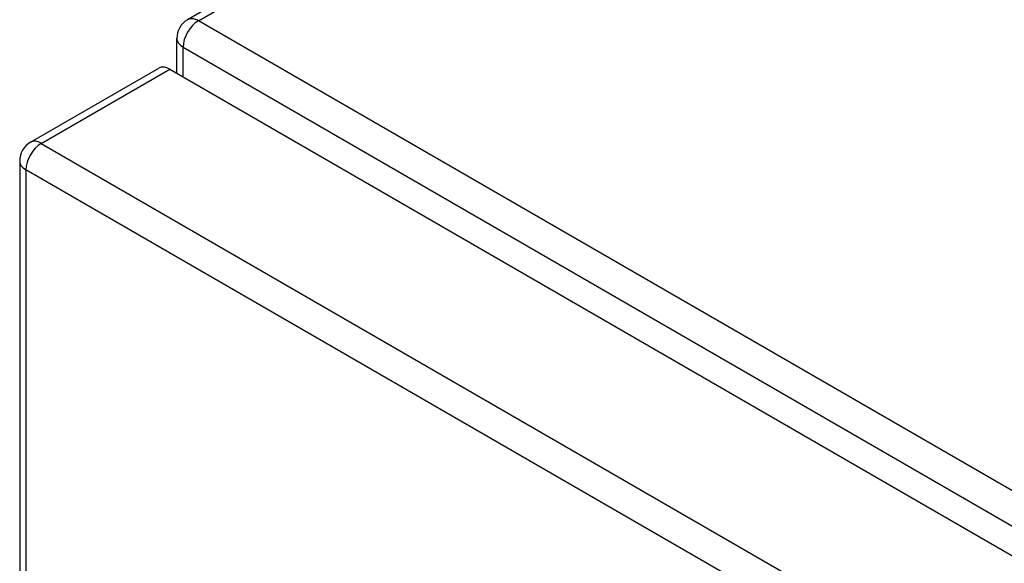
# Model space of a CAD drawing. Header units: inches. Extents: x 429.4 to 505.1, y 166.8 to 235.9.
# Tile 36 of 113: x 429.4 to 433.9, y 228.3 to 230.8. Entities that reach past the tile are written whole.
import ezdxf

# ---------------------------------------------------------------- set-up
doc = ezdxf.new("R2010")
doc.units = ezdxf.units.IN
doc.header["$MEASUREMENT"] = 0
doc.layers.add('Visible Edges(ANSI)', color=7, linetype='Continuous', lineweight=25)
doc.layers.add('Visible Tangent Edges(ANSI)', color=7, linetype='Continuous', lineweight=25)

msp = doc.modelspace()

# ---------------------------------------------------------------- linework, layer by layer
at = {"layer": 'Visible Edges(ANSI)'}
for p, q in [((437.1066, 234.8303), (430.1755, 230.8286)), ((430.126, 230.583), (430.126, 230.7429)), ((429.4535, 230.2658), (430.044, 230.6067)), ((430.0935, 230.6018), (463.7553, 211.1671)), ((429.404, 230.18), (429.404, 205.9138))]:
    msp.add_line(p, q, dxfattribs=at)
for centre in [(430.225, 230.7429), (429.503, 230.18)]:
    msp.add_arc(centre, 0.099, 120, 180, dxfattribs=at)
msp.add_ellipse((430.0935, 230.5209), major_axis=(-0.0495, 0.0857), ratio=0.57735, start_param=5.497787, end_param=6.283185, dxfattribs=at)
at = {"layer": 'Visible Tangent Edges(ANSI)'}
for p, q in [((430.225, 230.8237), (437.1334, 234.8123)), ((464.0261, 211.3087), (430.225, 230.8237)), ((430.155, 230.7025), (463.9561, 211.1874)), ((430.155, 230.5662), (430.155, 230.7025)), ((429.503, 230.2609), (430.0935, 230.6018)), ((429.503, 230.2609), (463.1649, 210.8262)), ((463.0949, 210.705), (429.433, 230.1396)), ((429.433, 230.1396), (429.433, 205.8733))]:
    msp.add_line(p, q, dxfattribs=at)
for centre, major_axis, start_param, end_param in [((430.225, 230.7429), (-0.0495, 0.0857), 5.497787, 6.283185), ((430.225, 230.7429), (-0.0495, -0.0857), 3.926991, 5.497787), ((430.225, 230.7429), (-0.099, 0), 0, 0.785398), ((429.503, 230.18), (-0.0495, -0.0857), 3.926991, 5.497787), ((429.503, 230.18), (-0.0495, 0.0857), 5.497787, 6.283185), ((429.503, 230.18), (-0.099, 0), 0, 0.785398)]:
    msp.add_ellipse(centre, major_axis=major_axis, ratio=0.57735, start_param=start_param, end_param=end_param, dxfattribs=at)

doc.saveas('drawing.dxf')
